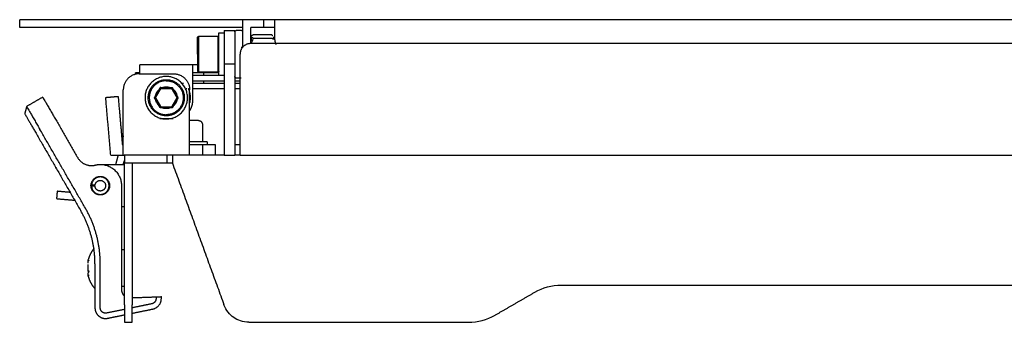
# Model space of a CAD drawing. Header units: millimetres. Extents: x 6394 to 7394, y -4769 to -3769.
# Tile 38 of 43: x 6914 to 7100, y -4279 to -4222. Entities that reach past the tile are written whole.
import ezdxf

# ---------------------------------------------------------------- set-up
doc = ezdxf.new("R2010")
doc.units = ezdxf.units.MM
doc.layers.add('ROXX_NEOmini_Barndoor', color=7, linetype='Continuous', true_color=0x000000)

msp = doc.modelspace()

# ---------------------------------------------------------------- linework, layer by layer
at = {"layer": 'ROXX_NEOmini_Barndoor', "color": 18, "true_color": 0x000000}
for points, weights in [([(6919.47, -4221.8), (6914.47, -4221.8), (6914.47, -4221.8)], [1, 0.707106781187, 1]), ([(6919.47, -4221.8), (6914.47, -4221.8), (6914.47, -4221.8)], [1, 0.707106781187, 1]), ([(6944.95, -4221.8), (6942.57, -4221.8), (6941.07, -4221.8)], [1, 0.902587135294, 1]), ([(6944.95, -4221.8), (6942.57, -4221.8), (6941.07, -4221.8)], [1, 0.902587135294, 1]), ([(6919.47, -4223.3), (6914.47, -4223.3), (6914.47, -4223.3)], [1, 0.707106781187, 1]), ([(6919.47, -4223.3), (6914.47, -4223.3), (6914.47, -4223.3)], [1, 0.707106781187, 1]), ([(6944.95, -4223.3), (6942.57, -4223.3), (6941.07, -4223.3)], [1, 0.902587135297, 1]), ([(6944.95, -4223.3), (6942.57, -4223.3), (6941.07, -4223.3)], [1, 0.902587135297, 1]), ([(6951.97, -4224.48), (6951.97, -4224.3), (6951.97, -4224.3)], [1, 0.988533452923, 1]), ([(6951.97, -4224.48), (6951.97, -4224.3), (6951.97, -4224.3)], [1, 0.988533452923, 1]), ([(6952.97, -4223.81), (6952.97, -4223.81), (6952.97, -4224.34)], [1, 0.966153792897, 1]), ([(6952.97, -4223.81), (6952.97, -4223.81), (6952.97, -4224.34)], [1, 0.966153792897, 1]), ([(6954.97, -4223.81), (6954.97, -4223.81), (6954.97, -4224.34)], [1, 0.966153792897, 1]), ([(6954.97, -4223.81), (6954.97, -4223.81), (6954.97, -4224.34)], [1, 0.966153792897, 1]), ([(6947.97, -4228.3), (6947.97, -4225.1), (6947.97, -4225.1)], [1, 0.707106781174, 1]), ([(6947.97, -4228.3), (6947.97, -4225.1), (6947.97, -4225.1)], [1, 0.707106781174, 1]), ([(6962.04, -4224.74), (6961.95, -4224.66), (6961.83, -4224.67)], [1, 0.928597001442, 1]), ([(6962.04, -4224.74), (6961.95, -4224.66), (6961.83, -4224.67)], [1, 0.928597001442, 1]), ([(6962.12, -4224.87), (6962.09, -4224.79), (6962.04, -4224.74)], [1, 0.967224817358, 1]), ([(6962.12, -4224.87), (6962.09, -4224.79), (6962.04, -4224.74)], [1, 0.967224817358, 1]), ([(6962.24, -4225), (6962.24, -4225.1), (6962.24, -4225.54)], [1, 0.973255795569, 1]), ([(6962.24, -4225), (6962.24, -4225.1), (6962.24, -4225.54)], [1, 0.973255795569, 1]), ([(6947.97, -4228.3), (6947.97, -4231.5), (6947.97, -4231.5)], [1, 0.707106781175, 1]), ([(6947.97, -4228.3), (6947.97, -4231.5), (6947.97, -4231.5)], [1, 0.707106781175, 1]), ([(6937.07, -4231.8), (6936.27, -4231.8), (6936.27, -4231.8)], [0.863205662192, 0.891150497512, 1]), ([(6937.07, -4231.8), (6936.27, -4231.8), (6936.27, -4231.8)], [0.863205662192, 0.891150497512, 1]), ([(6918.8, -4236.39), (6918.8, -4236.39), (6921.3, -4240.72)], [1, 0.707106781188, 1]), ([(6918.8, -4236.39), (6918.8, -4236.39), (6921.3, -4240.72)], [1, 0.707106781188, 1]), ([(6930.92, -4239.43), (6930.66, -4236.44), (6930.66, -4236.44)], [1, 0.707106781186, 1]), ([(6930.92, -4239.43), (6930.66, -4236.44), (6930.66, -4236.44)], [1, 0.707106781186, 1]), ([(6933, -4236.24), (6933, -4236.24), (6933.26, -4239.22)], [1, 0.707106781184, 1]), ([(6933, -4236.24), (6933, -4236.24), (6933.26, -4239.22)], [1, 0.707106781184, 1]), ([(6946.47, -4238.95), (6947.07, -4238.06), (6947.07, -4237)], [0.861620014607, 0.887923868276, 1]), ([(6946.47, -4238.95), (6947.07, -4238.06), (6947.07, -4237)], [0.861620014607, 0.887923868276, 1]), ([(6915.41, -4239.5), (6915.41, -4239.5), (6917.41, -4242.97)], [1, 0.707106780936, 1]), ([(6915.41, -4239.5), (6915.41, -4239.5), (6917.41, -4242.97)], [1, 0.707106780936, 1]), ([(6949.77, -4244.8), (6949.77, -4244.8), (6946.47, -4244.8)], [1, 0.742547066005, 0.937696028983]), ([(6949.77, -4244.8), (6949.77, -4244.8), (6946.47, -4244.8)], [1, 0.742547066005, 0.937696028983]), ([(6925.38, -4247.77), (6926.5, -4249.72), (6928.69, -4249.19)], [1, 0.799809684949, 1]), ([(6925.38, -4247.77), (6926.5, -4249.72), (6928.69, -4249.19)], [1, 0.799809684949, 1]), ([(6928.69, -4249.19), (6929.16, -4249.07), (6929.64, -4249.07)], [1, 0.992782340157, 1]), ([(6928.69, -4249.19), (6929.16, -4249.07), (6929.64, -4249.07)], [1, 0.992782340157, 1]), ([(6929.64, -4249.07), (6933.64, -4249.07), (6933.64, -4253.07)], [1, 0.707106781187, 1]), ([(6929.64, -4249.07), (6933.64, -4249.07), (6933.64, -4253.07)], [1, 0.707106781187, 1]), ([(6942.17, -4248.8), (6934.17, -4248.8), (6934.17, -4248.8)], [1, 0.707106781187, 1]), ([(6942.17, -4248.8), (6934.17, -4248.8), (6934.17, -4248.8)], [1, 0.707106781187, 1]), ([(6927.89, -4253.07), (6927.89, -4253.03), (6927.89, -4252.99)], [1, 0.989730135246, 0.980180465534]), ([(6927.89, -4253.07), (6927.89, -4253.03), (6927.89, -4252.99)], [1, 0.989730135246, 0.980180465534]), ([(6927.9, -4253.17), (6927.89, -4253.12), (6927.89, -4253.07)], [0.977524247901, 0.988294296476, 1]), ([(6927.9, -4253.17), (6927.89, -4253.12), (6927.89, -4253.07)], [0.977524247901, 0.988294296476, 1]), ([(6927.34, -4267.33), (6927.34, -4267.22), (6927.35, -4267.1)], [0.996936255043, 0.996625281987, 0.997866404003]), ([(6927.34, -4267.33), (6927.34, -4267.22), (6927.35, -4267.1)], [0.996936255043, 0.996625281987, 0.997866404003]), ([(6927.36, -4267.03), (6927.37, -4267), (6927.37, -4266.97)], [0.998853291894, 0.999361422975, 1]), ([(6927.36, -4267.03), (6927.37, -4267), (6927.37, -4266.97)], [0.998853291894, 0.999361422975, 1]), ([(6927.57, -4267.2), (6927.37, -4267.19), (6927.37, -4267.01)], [1, 0.707106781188, 1]), ([(6927.57, -4267.2), (6927.37, -4267.19), (6927.37, -4267.01)], [1, 0.707106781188, 1]), ([(6927.37, -4269.21), (6927.3, -4268.57), (6927.37, -4267.93)], [0.92351277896, 0.954772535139, 1]), ([(6927.37, -4269.21), (6927.3, -4268.57), (6927.37, -4267.93)], [0.92351277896, 0.954772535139, 1]), ([(6927.57, -4269.19), (6927.37, -4269.21), (6927.37, -4269.21)], [1, 0.707106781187, 1]), ([(6927.57, -4269.19), (6927.37, -4269.21), (6927.37, -4269.21)], [1, 0.707106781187, 1]), ([(6927.57, -4269.36), (6927.41, -4269.35), (6927.37, -4269.49)], [1, 0.749287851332, 0.927787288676]), ([(6927.57, -4269.36), (6927.41, -4269.35), (6927.37, -4269.49)], [1, 0.749287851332, 0.927787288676]), ([(6927.57, -4269.97), (6927.37, -4269.98), (6927.37, -4270.15)], [1, 0.707106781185, 1]), ([(6927.57, -4269.97), (6927.37, -4269.98), (6927.37, -4270.15)], [1, 0.707106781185, 1]), ([(6928.49, -4272.3), (6928.55, -4272.38), (6928.64, -4272.43)], [1, 0.956396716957, 0.952941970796]), ([(6928.49, -4272.3), (6928.55, -4272.38), (6928.64, -4272.43)], [1, 0.956396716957, 0.952941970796]), ([(6939.54, -4276.3), (6941.14, -4275.97), (6941.14, -4274.34)], [1, 0.774801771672, 1]), ([(6939.54, -4276.3), (6941.14, -4275.97), (6941.14, -4274.34)], [1, 0.774801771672, 1]), ([(6935.67, -4278.8), (6935.67, -4278.8), (6935.67, -4275.51)], [1, 0.819152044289, 1]), ([(6935.67, -4278.8), (6935.67, -4278.8), (6935.67, -4275.51)], [1, 0.819152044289, 1])]:
    msp.add_rational_spline(points, weights, degree=2, dxfattribs=at)
for points, degree in [([(6914.47, -4223.3), (6914.47, -4222.55), (6914.47, -4221.8)], 2), ([(6914.47, -4223.3), (6914.47, -4222.55), (6914.47, -4221.8)], 2), ([(6941.07, -4221.8), (6930.27, -4221.8), (6919.47, -4221.8)], 2), ([(6941.07, -4221.8), (6930.27, -4221.8), (6919.47, -4221.8)], 2), ([(6956.47, -4221.8), (6950.71, -4221.8), (6944.95, -4221.8)], 2), ([(6956.47, -4221.8), (6950.71, -4221.8), (6944.95, -4221.8)], 2), ([(6960.47, -4221.8), (6958.47, -4221.8), (6956.47, -4221.8)], 2), ([(6960.47, -4221.8), (6958.47, -4221.8), (6956.47, -4221.8)], 2), ([(6962.47, -4221.8), (6961.47, -4221.8), (6960.47, -4221.8)], 2), ([(6962.47, -4221.8), (6961.47, -4221.8), (6960.47, -4221.8)], 2), ([(7190.47, -4221.8), (7076.47, -4221.8), (6962.47, -4221.8)], 2), ([(7190.47, -4221.8), (7076.47, -4221.8), (6962.47, -4221.8)], 2), ([(6941.07, -4223.3), (6930.27, -4223.3), (6919.47, -4223.3)], 2), ([(6941.07, -4223.3), (6930.27, -4223.3), (6919.47, -4223.3)], 2), ([(6956.47, -4223.3), (6950.71, -4223.3), (6944.95, -4223.3)], 2), ([(6956.47, -4223.3), (6950.71, -4223.3), (6944.95, -4223.3)], 2), ([(6951.97, -4224.3), (6952.47, -4224.3), (6952.97, -4224.3)], 2), ([(6951.97, -4224.3), (6952.47, -4224.3), (6952.97, -4224.3)], 2), ([(6952.97, -4223.81), (6953.97, -4223.81), (6954.97, -4223.81)], 2), ([(6952.97, -4223.81), (6953.97, -4223.81), (6954.97, -4223.81)], 2), ([(6955.27, -4223.8), (6955.72, -4223.8), (6956.17, -4223.8)], 2), ([(6955.27, -4223.8), (6955.72, -4223.8), (6956.17, -4223.8)], 2), ([(6960.47, -4223.3), (6959.22, -4223.3), (6957.97, -4223.3)], 2), ([(6960.47, -4223.3), (6959.22, -4223.3), (6957.97, -4223.3)], 2), ([(6962.47, -4223.3), (6961.47, -4223.3), (6960.47, -4223.3)], 2), ([(6962.47, -4223.3), (6961.47, -4223.3), (6960.47, -4223.3)], 2), ([(6947.97, -4225.1), (6948.07, -4225), (6948.17, -4224.9)], 2), ([(6947.97, -4225.1), (6948.07, -4225), (6948.17, -4224.9)], 2), ([(6948.17, -4224.9), (6949.97, -4224.9), (6951.77, -4224.9)], 2), ([(6948.17, -4224.9), (6949.97, -4224.9), (6951.77, -4224.9)], 2), ([(6951.77, -4224.9), (6951.87, -4225), (6951.97, -4225.1)], 2), ([(6951.77, -4224.9), (6951.87, -4225), (6951.97, -4225.1)], 2), ([(6957.97, -4225), (6958.01, -4224.96), (6958.05, -4224.91), (6958.09, -4224.87)], 3), ([(6957.97, -4225), (6958.01, -4224.96), (6958.05, -4224.91), (6958.09, -4224.87)], 3), ([(6958.43, -4224.67), (6958.38, -4224.69), (6958.28, -4224.73), (6958.18, -4224.79), (6958.13, -4224.83), (6958.11, -4224.84)], 3), ([(6958.43, -4224.67), (6958.38, -4224.69), (6958.28, -4224.73), (6958.18, -4224.79), (6958.13, -4224.83), (6958.11, -4224.84)], 3), ([(6961.83, -4224.67), (6960.13, -4224.67), (6958.43, -4224.67)], 2), ([(6961.83, -4224.67), (6960.13, -4224.67), (6958.43, -4224.67)], 2), ([(6936.27, -4232.07), (6936.27, -4231.94), (6936.27, -4231.8)], 2), ([(6936.27, -4232.07), (6936.27, -4231.94), (6936.27, -4231.8)], 2), ([(6937.07, -4232), (6937.07, -4231.15), (6937.07, -4230.3)], 2), ([(6937.07, -4232), (6937.07, -4231.15), (6937.07, -4230.3)], 2), ([(6947.07, -4230.3), (6942.07, -4230.3), (6937.07, -4230.3)], 2), ([(6947.07, -4230.3), (6942.07, -4230.3), (6937.07, -4230.3)], 2), ([(6947.07, -4237), (6947.07, -4233.65), (6947.07, -4230.3)], 2), ([(6947.07, -4237), (6947.07, -4233.65), (6947.07, -4230.3)], 2), ([(6948, -4230.3), (6947.53, -4230.3), (6947.07, -4230.3)], 2), ([(6948, -4230.3), (6947.53, -4230.3), (6947.07, -4230.3)], 2), ([(6949.07, -4231.8), (6948.07, -4231.8), (6947.07, -4231.8)], 2), ([(6949.07, -4231.8), (6948.07, -4231.8), (6947.07, -4231.8)], 2), ([(6949.16, -4232.3), (6949.16, -4232.05), (6949.16, -4231.8)], 2), ([(6949.16, -4232.3), (6949.16, -4232.05), (6949.16, -4231.8)], 2), ([(6947.08, -4233.3), (6950.03, -4233.3), (6952.97, -4233.3)], 2), ([(6947.08, -4233.3), (6950.03, -4233.3), (6952.97, -4233.3)], 2), ([(6949.16, -4233.8), (6949.16, -4233.54), (6949.16, -4233.29)], 2), ([(6949.16, -4233.8), (6949.16, -4233.54), (6949.16, -4233.29)], 2), ([(6953.01, -4234.8), (6950.05, -4234.8), (6947.09, -4234.8)], 2), ([(6953.01, -4234.8), (6950.05, -4234.8), (6947.09, -4234.8)], 2), ([(6955.97, -4234.8), (6955.47, -4234.8), (6954.98, -4234.8)], 2), ([(6955.97, -4234.8), (6955.47, -4234.8), (6954.98, -4234.8)], 2), ([(6918.8, -4236.39), (6917.29, -4237.26), (6915.77, -4238.14)], 2), ([(6918.8, -4236.39), (6917.29, -4237.26), (6915.77, -4238.14)], 2), ([(6930.66, -4236.44), (6931.83, -4236.34), (6933, -4236.24)], 2), ([(6930.66, -4236.44), (6931.83, -4236.34), (6933, -4236.24)], 2), ([(6915.77, -4238.14), (6915.59, -4238.82), (6915.41, -4239.5)], 2), ([(6915.77, -4238.14), (6915.59, -4238.82), (6915.41, -4239.5)], 2), ([(6931.61, -4247.3), (6931.27, -4243.36), (6930.92, -4239.43)], 2), ([(6931.61, -4247.3), (6931.27, -4243.36), (6930.92, -4239.43)], 2), ([(6933.26, -4239.22), (6933.53, -4242.26), (6933.79, -4245.3)], 2), ([(6933.26, -4239.22), (6933.53, -4242.26), (6933.79, -4245.3)], 2), ([(6921.3, -4240.72), (6923.34, -4244.25), (6925.38, -4247.77)], 2), ([(6921.3, -4240.72), (6923.34, -4244.25), (6925.38, -4247.77)], 2), ([(6946.95, -4240.8), (6946.73, -4240.8), (6946.51, -4240.8)], 2), ([(6946.95, -4240.8), (6946.73, -4240.8), (6946.51, -4240.8)], 2), ([(6948.13, -4240.8), (6947.54, -4240.8), (6946.95, -4240.8)], 2), ([(6948.13, -4240.8), (6947.54, -4240.8), (6946.95, -4240.8)], 2), ([(6917.41, -4242.97), (6921.68, -4250.38), (6925.96, -4257.79)], 2), ([(6917.41, -4242.97), (6921.68, -4250.38), (6925.96, -4257.79)], 2), ([(6948.87, -4241.5), (6948.87, -4243.15), (6948.87, -4244.8)], 2), ([(6948.87, -4241.5), (6948.87, -4243.15), (6948.87, -4244.8)], 2), ([(6933.97, -4243.69), (6933.85, -4244.14), (6933.73, -4244.58)], 2), ([(6933.97, -4243.69), (6933.85, -4244.14), (6933.73, -4244.58)], 2), ([(6948.8, -4244.8), (6948.8, -4244.79), (6948.8, -4244.79)], 2), ([(6948.8, -4244.8), (6948.8, -4244.79), (6948.8, -4244.79)], 2), ([(6951.27, -4245.3), (6951.27, -4246.3), (6951.27, -4247.3)], 2), ([(6951.27, -4245.3), (6951.27, -4246.3), (6951.27, -4247.3)], 2), ([(6954.97, -4245.3), (6955.47, -4245.3), (6955.97, -4245.3)], 2), ([(6954.97, -4245.3), (6955.47, -4245.3), (6955.97, -4245.3)], 2), ([(6931.61, -4247.3), (6932.79, -4247.3), (6933.97, -4247.3)], 2), ([(6931.61, -4247.3), (6932.79, -4247.3), (6933.97, -4247.3)], 2), ([(6933, -4247.3), (6932.76, -4248.2), (6932.52, -4249.1)], 2), ([(6933, -4247.3), (6932.76, -4248.2), (6932.52, -4249.1)], 2), ([(6933.97, -4249.08), (6934.07, -4248.72), (6934.17, -4248.36)], 2), ([(6933.97, -4249.08), (6934.07, -4248.72), (6934.17, -4248.36)], 2), ([(6952.95, -4247.3), (6948.08, -4247.3), (6943.22, -4247.3)], 2), ([(6952.95, -4247.3), (6948.08, -4247.3), (6943.22, -4247.3)], 2), ([(6921.22, -4249.58), (6921.29, -4249.7), (6921.37, -4249.83)], 2), ([(6921.22, -4249.58), (6921.29, -4249.7), (6921.37, -4249.83)], 2), ([(6921.37, -4249.83), (6921.29, -4249.7), (6921.22, -4249.58)], 2), ([(6921.37, -4249.83), (6921.29, -4249.7), (6921.22, -4249.58)], 2), ([(6929.64, -4249.1), (6931.91, -4249.1), (6934.17, -4249.1)], 2), ([(6929.64, -4249.1), (6931.91, -4249.1), (6934.17, -4249.1)], 2), ([(6935.67, -4248.8), (6935.67, -4262.15), (6935.67, -4275.51)], 2), ([(6935.67, -4248.8), (6935.67, -4262.15), (6935.67, -4275.51)], 2), ([(6943.22, -4248.8), (6942.72, -4248.8), (6942.22, -4248.8)], 2), ([(6943.22, -4248.8), (6942.72, -4248.8), (6942.22, -4248.8)], 2), ([(6943.22, -4248.8), (6948.08, -4262.15), (6952.94, -4275.51)], 2), ([(6943.22, -4248.8), (6948.08, -4262.15), (6952.94, -4275.51)], 2), ([(6924, -4254.34), (6922.76, -4254.23), (6921.52, -4254.12)], 2), ([(6924, -4254.34), (6922.76, -4254.23), (6921.52, -4254.12)], 2), ([(6928.65, -4252.97), (6928.27, -4252.97), (6927.9, -4252.97)], 2), ([(6928.65, -4252.97), (6928.27, -4252.97), (6927.9, -4252.97)], 2), ([(6928.65, -4253.17), (6928.27, -4253.17), (6927.9, -4253.17)], 2), ([(6928.65, -4253.17), (6928.27, -4253.17), (6927.9, -4253.17)], 2), ([(6921.4, -4255.51), (6923.11, -4255.66), (6924.82, -4255.81)], 2), ([(6921.4, -4255.51), (6923.11, -4255.66), (6924.82, -4255.81)], 2), ([(6934.17, -4257.05), (6933.91, -4257.05), (6933.66, -4257.05)], 2), ([(6934.17, -4257.05), (6933.91, -4257.05), (6933.66, -4257.05)], 2), ([(6933.66, -4265.08), (6933.91, -4265.08), (6934.17, -4265.08)], 2), ([(6933.66, -4265.08), (6933.91, -4265.08), (6934.17, -4265.08)], 2), ([(6927.37, -4267.67), (6927.35, -4267.56), (6927.33, -4267.44), (6927.33, -4267.33)], 3), ([(6927.37, -4267.67), (6927.35, -4267.56), (6927.33, -4267.44), (6927.33, -4267.33)], 3), ([(6927.33, -4269.84), (6927.33, -4269.72), (6927.35, -4269.6), (6927.37, -4269.48)], 3), ([(6927.33, -4269.84), (6927.33, -4269.72), (6927.35, -4269.6), (6927.37, -4269.48)], 3), ([(6927.37, -4270.19), (6927.35, -4270.07), (6927.33, -4269.95), (6927.33, -4269.84)], 3), ([(6927.37, -4270.19), (6927.35, -4270.07), (6927.33, -4269.95), (6927.33, -4269.84)], 3), ([(6934.17, -4272.08), (6933.91, -4272.08), (6933.65, -4272.08)], 2), ([(6934.17, -4272.08), (6933.91, -4272.08), (6933.65, -4272.08)], 2), ([(7011.47, -4273.14), (7013.02, -4272.25), (7014.69, -4271.8), (7016.47, -4271.8)], 3), ([(7011.47, -4273.14), (7013.02, -4272.25), (7014.69, -4271.8), (7016.47, -4271.8)], 3), ([(7016.47, -4271.8), (7076.47, -4271.8), (7136.46, -4271.8)], 2), ([(7016.47, -4271.8), (7076.47, -4271.8), (7136.46, -4271.8)], 2), ([(6935.68, -4274.16), (6937.91, -4274.09), (6940.14, -4274.01)], 2), ([(6935.68, -4274.16), (6937.91, -4274.09), (6940.14, -4274.01)], 2), ([(6940.14, -4274.01), (6940.64, -4273.99), (6941.14, -4273.97)], 2), ([(6940.14, -4274.01), (6940.64, -4273.99), (6941.14, -4273.97)], 2), ([(6941.14, -4274.34), (6941.14, -4274.16), (6941.14, -4273.97)], 2), ([(6941.14, -4274.34), (6941.14, -4274.16), (6941.14, -4273.97)], 2), ([(7003.99, -4277.46), (7007.73, -4275.3), (7011.47, -4273.14)], 2), ([(7003.99, -4277.46), (7007.73, -4275.3), (7011.47, -4273.14)], 2), ([(6935.69, -4277.09), (6937.62, -4276.7), (6939.54, -4276.3)], 2), ([(6935.69, -4277.09), (6937.62, -4276.7), (6939.54, -4276.3)], 2), ([(6957.64, -4278.8), (6956.47, -4278.8), (6954.63, -4278.09), (6953.34, -4276.6), (6952.94, -4275.51)], 3), ([(6957.64, -4278.8), (6956.47, -4278.8), (6954.63, -4278.09), (6953.34, -4276.6), (6952.94, -4275.51)], 3), ([(6931.04, -4278.04), (6932.61, -4277.72), (6934.17, -4277.4)], 2), ([(6931.04, -4278.04), (6932.61, -4277.72), (6934.17, -4277.4)], 2), ([(6998.99, -4278.8), (7000.77, -4278.8), (7002.44, -4278.35), (7003.99, -4277.46)], 3), ([(6998.99, -4278.8), (7000.77, -4278.8), (7002.44, -4278.35), (7003.99, -4277.46)], 3), ([(6934.17, -4278.8), (6934.92, -4278.8), (6935.67, -4278.8)], 2), ([(6934.17, -4278.8), (6934.92, -4278.8), (6935.67, -4278.8)], 2), ([(6957.64, -4278.8), (6978.31, -4278.8), (6998.99, -4278.8)], 2), ([(6957.64, -4278.8), (6978.31, -4278.8), (6998.99, -4278.8)], 2)]:
    msp.add_open_spline(points, degree=degree, dxfattribs=at)
at = {"layer": 'ROXX_NEOmini_Barndoor', "color": 18, "lineweight": -3, "true_color": 0x000000}
for points, degree in [([(6956.47, -4226.93), (6956.47, -4224.36), (6956.47, -4221.8)], 2), ([(6960.47, -4223.3), (6960.47, -4222.55), (6960.47, -4221.8)], 2), ([(6962.47, -4221.8), (6962.47, -4223.55), (6962.47, -4225.3)], 2), ([(6952.97, -4224.34), (6952.97, -4227.22), (6952.97, -4230.1)], 2), ([(6954.97, -4224.34), (6954.97, -4227.22), (6954.97, -4230.1)], 2), ([(6957.97, -4226.26), (6957.97, -4224.78), (6957.97, -4223.3)], 2), ([(7194.97, -4226.3), (7076.47, -4226.3), (6957.97, -4226.3)], 2), ([(6958.43, -4225.26), (6958.38, -4225.23), (6958.28, -4225.19), (6958.18, -4225.13), (6958.13, -4225.1), (6958.11, -4225.08)], 3), ([(6958.43, -4225.25), (6960.13, -4225.25), (6961.83, -4225.25)], 2), ([(6955.97, -4247.3), (6955.97, -4237.8), (6955.97, -4228.3)], 2), ([(6956.47, -4227.05), (6956.47, -4227.01), (6956.47, -4226.98)], 2), ([(6952.97, -4230.1), (6952.97, -4238.7), (6952.97, -4247.3)], 2), ([(6952.97, -4230.1), (6953.97, -4230.1), (6954.97, -4230.1)], 2), ([(6954.97, -4230.1), (6954.97, -4238.7), (6954.97, -4247.3)], 2), ([(6936.97, -4232), (6940.22, -4232), (6943.47, -4232)], 2), ([(6948.17, -4231.7), (6948.07, -4231.6), (6947.97, -4231.5)], 2), ([(6951.77, -4231.7), (6949.97, -4231.7), (6948.17, -4231.7)], 2), ([(6949.07, -4231.8), (6949.07, -4231.75), (6949.07, -4231.7)], 2), ([(6951.97, -4231.8), (6950.52, -4231.8), (6949.07, -4231.8)], 2), ([(6951.97, -4231.5), (6951.87, -4231.6), (6951.77, -4231.7)], 2), ([(6940.34, -4233.8), (6940.19, -4233.8), (6940.05, -4233.8)], 2), ([(6941.27, -4233.4), (6941.27, -4233.3), (6941.27, -4233.19)], 2), ([(6944.15, -4233.8), (6943.97, -4233.8), (6943.79, -4233.8)], 2), ([(6945.31, -4233.8), (6945.17, -4233.8), (6945.03, -4233.8)], 2), ([(6951.95, -4232.3), (6949.51, -4232.3), (6947.07, -4232.3)], 2), ([(6952.97, -4233.8), (6950.02, -4233.8), (6947.07, -4233.8)], 2), ([(6952.97, -4232.3), (6952.47, -4232.3), (6951.97, -4232.3)], 2), ([(6954.97, -4233.3), (6955.49, -4233.3), (6956.01, -4233.3)], 2), ([(6956, -4233.8), (6955.51, -4233.8), (6955.01, -4233.8)], 2), ([(6956.17, -4232.8), (6955.72, -4232.8), (6955.27, -4232.8)], 2), ([(6933.97, -4247.3), (6933.97, -4241.15), (6933.97, -4235)], 2), ([(6939.36, -4234.8), (6939.25, -4234.8), (6939.13, -4234.8)], 2), ([(6939.84, -4236.5), (6940.39, -4235.53), (6940.95, -4234.57)], 2), ([(6940.07, -4236.5), (6940.57, -4235.63), (6941.07, -4234.77)], 2), ([(6941.04, -4234.8), (6940.98, -4234.8), (6940.92, -4234.8)], 2), ([(6941.07, -4234.77), (6941.01, -4234.67), (6940.95, -4234.57)], 2), ([(6940.95, -4234.57), (6942.07, -4234.57), (6943.18, -4234.57)], 2), ([(6941.07, -4234.77), (6942.07, -4234.77), (6943.07, -4234.77)], 2), ([(6943.07, -4234.77), (6943.13, -4234.67), (6943.18, -4234.57)], 2), ([(6943.07, -4234.77), (6943.57, -4235.63), (6944.07, -4236.5)], 2), ([(6943.22, -4234.8), (6943.14, -4234.8), (6943.07, -4234.8)], 2), ([(6943.18, -4234.57), (6943.74, -4235.53), (6944.3, -4236.5)], 2), ([(6945.04, -4234.8), (6944.91, -4234.8), (6944.78, -4234.8)], 2), ([(6945.93, -4234.8), (6945.81, -4234.8), (6945.69, -4234.8)], 2), ([(6946.5, -4234.8), (6946.37, -4234.8), (6946.24, -4234.8)], 2), ([(6946.47, -4247.3), (6946.47, -4241.15), (6946.47, -4235)], 2), ([(6939.84, -4236.5), (6939.95, -4236.5), (6940.07, -4236.5)], 2), ([(6940.95, -4238.43), (6940.39, -4237.46), (6939.84, -4236.5)], 2), ([(6940.07, -4236.5), (6940.57, -4237.36), (6941.07, -4238.23)], 2), ([(6944.07, -4236.5), (6943.57, -4237.36), (6943.07, -4238.23)], 2), ([(6944.3, -4236.5), (6943.74, -4237.46), (6943.18, -4238.43)], 2), ([(6944.08, -4236.5), (6944.19, -4236.5), (6944.3, -4236.5)], 2), ([(6941.07, -4238.23), (6941.01, -4238.33), (6940.95, -4238.43)], 2), ([(6943.18, -4238.43), (6942.07, -4238.43), (6940.95, -4238.43)], 2), ([(6941.07, -4238.23), (6942.07, -4238.23), (6943.07, -4238.23)], 2), ([(6943.07, -4238.23), (6943.13, -4238.33), (6943.18, -4238.43)], 2), ([(6943.38, -4240.5), (6942.11, -4240.5), (6940.84, -4240.5)], 2), ([(6926.83, -4257.29), (6922.55, -4249.88), (6918.27, -4242.47)], 2), ([(6949.77, -4244.8), (6949.77, -4245.05), (6949.77, -4245.3)], 2), ([(6933.79, -4245.3), (6933.88, -4245.3), (6933.97, -4245.3)], 2), ([(6946.47, -4245.3), (6946.72, -4245.3), (6946.97, -4245.3)], 2), ([(6948.97, -4247.3), (6948.97, -4246.3), (6948.97, -4245.3)], 2), ([(6933.97, -4247.3), (6934.08, -4247.3), (6934.19, -4247.3)], 2), ([(6934.17, -4247.3), (6934.17, -4248.05), (6934.17, -4248.8)], 2), ([(6942.17, -4247.3), (6942.21, -4247.3), (6942.26, -4247.3)], 2), ([(6942.22, -4248.8), (6942.22, -4248.05), (6942.22, -4247.3)], 2), ([(6943.22, -4247.3), (6942.72, -4247.3), (6942.22, -4247.3)], 2), ([(6943.22, -4247.3), (6943.22, -4248.05), (6943.22, -4248.8)], 2), ([(6952.97, -4247.3), (6953.97, -4247.3), (6954.97, -4247.3)], 2), ([(6955.99, -4247.3), (6955.48, -4247.3), (6954.97, -4247.3)], 2), ([(6955.97, -4247.3), (7076.47, -4247.3), (7196.97, -4247.3)], 2), ([(6934.17, -4275.51), (6934.17, -4262.15), (6934.17, -4248.8)], 2), ([(6933.64, -4253.07), (6933.64, -4262.88), (6933.64, -4272.68)], 2), ([(6928.64, -4267.79), (6928.64, -4271.94), (6928.64, -4276.08)], 2), ([(6929.64, -4276.08), (6929.64, -4271.94), (6929.64, -4267.79)], 2), ([(6940.14, -4274.01), (6940.14, -4274.17), (6940.14, -4274.34)], 2), ([(6934.18, -4276.38), (6932.51, -4276.72), (6930.84, -4277.06)], 2), ([(6939.34, -4275.32), (6937.51, -4275.7), (6935.67, -4276.07)], 2)]:
    msp.add_open_spline(points, degree=degree, dxfattribs=at)
for points, weights, degree, knots in [([(6951.97, -4232.3), (6951.97, -4232.3), (6951.97, -4228.9), (6951.97, -4225.51), (6951.97, -4224.48)], [1, 0.758617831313, 1, 0.758617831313, 1], 2, [1.212655, 1.212655, 1.212655, 6.889513, 6.889513, 12.566371, 12.566371, 12.566371]), ([(6954.97, -4224.1), (6954.99, -4224.05), (6955.03, -4223.94), (6955.06, -4223.89), (6955.11, -4223.83), (6955.19, -4223.8), (6955.27, -4223.8)], [1, 1, 1, 1, 1, 1.05719095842, 1.17157287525], 3, [0, 0, 0, 0, 0.2296101, 0.2296101, 0.2296101, 0.4713333, 0.4713333, 0.4713333, 0.4713333]), ([(6956.17, -4223.8), (6956.25, -4223.8), (6956.32, -4223.83), (6956.38, -4223.89), (6956.4, -4223.9), (6956.47, -4224.09), (6956.47, -4224.1)], [0.903791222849, 0.81555311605, 0.771434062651, 0.771434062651, 0.771434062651, 0.771434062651, 0.771434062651], 3, [0, 0, 0, 0, 0.2417232, 0.2417232, 0.2417232, 0.4844455, 0.4844455, 0.4844455, 0.4844455]), ([(6945.89, -4237.69), (6947.08, -4233.87), (6943.26, -4232.68), (6939.44, -4231.49), (6938.25, -4235.3)], [1, 0.707106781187, 1, 0.707106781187, 1], 2, [0, 0, 0, 6.283185, 6.283185, 12.566371, 12.566371, 12.566371]), ([(6955.27, -4232.8), (6955.19, -4232.8), (6955.11, -4232.77), (6955.06, -4232.71), (6955.04, -4232.7), (6954.97, -4232.5), (6954.97, -4232.5)], [0.906145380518, 0.817677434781, 0.773443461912, 0.773443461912, 0.773443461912, 0.773443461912, 0.773443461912], 3, [0, 0, 0, 0, 0.2417232, 0.2417232, 0.2417232, 0.4804807, 0.4804807, 0.4804807, 0.4804807]), ([(6938.25, -4235.3), (6937.06, -4239.12), (6940.87, -4240.32), (6944.69, -4241.51), (6945.89, -4237.69)], [1, 0.707106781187, 1, 0.707106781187, 1], 2, [0, 0, 0, 6.283185, 6.283185, 12.566371, 12.566371, 12.566371]), ([(6941.4, -4234.56), (6941.73, -4234.45), (6942.07, -4234.45), (6942.42, -4234.45), (6942.75, -4234.57)], [0.899288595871, 0.93539326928, 1, 0.933455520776, 0.897148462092], 2, [2.509832, 2.509832, 2.509832, 3.220132, 3.220132, 3.951737, 3.951737, 3.951737]), ([(6946.22, -4234.77), (6946.71, -4235.94), (6946.51, -4237.19), (6946.49, -4237.32), (6946.47, -4237.44)], [0.884514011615, 0.905140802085, 1, 0.989632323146, 0.980151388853], 2, [1.1625802, 1.1625802, 1.1625802, 1.7191493, 1.7191493, 1.7799798, 1.7799798, 1.7799798]), ([(6942.78, -4238.42), (6942.43, -4238.55), (6942.07, -4238.55), (6940.02, -4238.55), (6940.02, -4236.5)], [0.894430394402, 0.93092456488, 1, 0.707106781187, 1], 2, [2.460702, 2.460702, 2.460702, 3.220132, 3.220132, 6.440265, 6.440265, 6.440265]), ([(6927.9, -4252.97), (6927.99, -4251.28), (6929.69, -4251.32), (6931.39, -4251.37), (6931.39, -4253.07)], [1, 0.717141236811, 1, 0.717141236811, 1], 2, [-5.397733, -5.397733, -5.397733, -2.698866, -2.698866, 0, 0, 0]), ([(6931.29, -4253.07), (6931.29, -4251.42), (6929.64, -4251.42), (6927.99, -4251.42), (6927.99, -4253.07)], [1, 0.707106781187, 1, 0.707106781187, 1], 2, [-5.183628, -5.183628, -5.183628, -2.591814, -2.591814, 0, 0, 0]), ([(6931.39, -4253.07), (6931.39, -4254.77), (6929.69, -4254.82), (6927.99, -4254.87), (6927.9, -4253.17)], [1, 0.717141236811, 1, 0.717141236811, 1], 2, [-5.397733, -5.397733, -5.397733, -2.698866, -2.698866, 0, 0, 0]), ([(6930.84, -4277.06), (6930.38, -4277.16), (6930.01, -4276.86), (6929.64, -4276.56), (6929.64, -4276.08)], [1, 0.903383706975, 1, 0.903383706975, 1], 2, [0, 0, 0, 0.886401, 0.886401, 1.772803, 1.772803, 1.772803])]:
    msp.add_rational_spline(points, weights, degree=degree, knots=knots, dxfattribs=at)
for points, weights in [([(6948.17, -4224.9), (6948.17, -4224.9), (6948.17, -4225.77)], [1, 0.933580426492, 1]), ([(6948.17, -4225.77), (6948.17, -4226.78), (6948.17, -4228.3)], [1, 0.913545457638, 1]), ([(6951.77, -4224.9), (6951.77, -4224.9), (6951.77, -4225.77)], [1, 0.933580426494, 1]), ([(6951.77, -4225.77), (6951.77, -4226.78), (6951.77, -4228.3)], [1, 0.913545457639, 1]), ([(6957.97, -4226.3), (6955.97, -4226.3), (6955.97, -4228.3)], [1, 0.707106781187, 1]), ([(6962.47, -4225.3), (6962.47, -4225.91), (6962.71, -4226.47)], [1, 0.922355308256, 0.885877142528]), ([(6948.17, -4228.3), (6948.17, -4231.7), (6948.17, -4231.7)], [1, 0.70710678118, 1]), ([(6951.77, -4228.3), (6951.77, -4231.7), (6951.77, -4231.7)], [1, 0.70710678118, 1]), ([(6956.17, -4226.95), (6956.34, -4226.95), (6956.43, -4227)], [1, 0.804252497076, 0.870150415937]), ([(6936.97, -4232), (6933.97, -4232), (6933.97, -4235)], [1, 0.707106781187, 1]), ([(6943.47, -4232), (6946.47, -4232), (6946.47, -4235)], [1, 0.707106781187, 1]), ([(6942.07, -4233.3), (6938.87, -4233.3), (6938.87, -4236.5)], [1, 0.707106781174, 1]), ([(6939.54, -4234.22), (6940.55, -4233.1), (6942.07, -4233.1)], [1, 0.913545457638, 1]), ([(6940.03, -4233.8), (6940.19, -4233.8), (6940.35, -4233.8)], [0.917935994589, 0.926176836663, 0.935472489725]), ([(6942.07, -4233.1), (6945.47, -4233.1), (6945.47, -4236.5)], [1, 0.70710678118, 1]), ([(6942.07, -4233.3), (6945.27, -4233.3), (6945.27, -4236.5)], [1, 0.707106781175, 1]), ([(6938.67, -4236.5), (6938.67, -4235.19), (6939.54, -4234.22)], [1, 0.933580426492, 1]), ([(6940.02, -4236.5), (6940.02, -4235.29), (6941.07, -4234.71)], [1, 0.803944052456, 0.870358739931]), ([(6940.97, -4234.53), (6941.01, -4234.51), (6941.05, -4234.49)], [0.853686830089, 0.853494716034, 0.853579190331]), ([(6941.07, -4234.71), (6941.23, -4234.62), (6941.4, -4234.56)], [0.870358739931, 0.881276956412, 0.899288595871]), ([(6942.75, -4234.57), (6942.93, -4234.63), (6943.09, -4234.72)], [0.897148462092, 0.878949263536, 0.868347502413]), ([(6943.09, -4234.72), (6943.16, -4234.76), (6943.22, -4234.81)], [0.868347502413, 0.864038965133, 0.860985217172]), ([(6943.4, -4234.94), (6944.12, -4235.55), (6944.12, -4236.5)], [0.854888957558, 0.839568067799, 1]), ([(6942.07, -4239.9), (6938.67, -4239.9), (6938.67, -4236.5)], [1, 0.707106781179, 1]), ([(6938.87, -4236.5), (6938.87, -4239.7), (6942.07, -4239.7)], [1, 0.707106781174, 1]), ([(6945.27, -4236.5), (6945.27, -4239.7), (6942.07, -4239.7)], [1, 0.707106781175, 1]), ([(6944.12, -4236.5), (6944.12, -4237.69), (6943.08, -4238.28)], [1, 0.805680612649, 0.869202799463]), ([(6945.47, -4236.5), (6945.47, -4237.8), (6944.59, -4238.77)], [1, 0.933580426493, 1]), ([(6915.77, -4238.14), (6915.77, -4238.14), (6918.27, -4242.47)], [1, 0.70710678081, 1]), ([(6944.59, -4238.77), (6943.58, -4239.9), (6942.07, -4239.9)], [1, 0.913545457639, 1]), ([(6946.97, -4245.3), (6948.97, -4245.3), (6948.97, -4245.3)], [1, 0.707106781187, 1]), ([(6948.97, -4245.3), (6951.27, -4245.3), (6951.27, -4245.3)], [1, 0.889330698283, 1]), ([(6942.17, -4247.3), (6934.17, -4247.3), (6934.17, -4247.3)], [1, 0.707106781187, 1]), ([(6928.64, -4267.79), (6928.64, -4262.43), (6925.96, -4257.79)], [1, 0.965925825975, 1]), ([(6929.64, -4267.79), (6929.64, -4262.16), (6926.83, -4257.29)], [1, 0.965925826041, 1]), ([(6940.14, -4274.34), (6940.14, -4275.16), (6939.34, -4275.32)], [1, 0.774801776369, 1]), ([(6934.17, -4275.51), (6934.17, -4278.8), (6934.17, -4278.8)], [1, 0.819152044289, 1])]:
    msp.add_rational_spline(points, weights, degree=2, dxfattribs=at)
for points, knots in [([(6958.05, -4226.3), (6958.05, -4226.29), (6958.04, -4226.18), (6958.05, -4225.98), (6958.09, -4225.66), (6958.16, -4225.42), (6958.22, -4225.24), (6958.25, -4225.16)], [-2.060221, -2.060221, -2.060221, -2.060221, -2.040387, -1.632309, -1.224232, -0.816155, -0.499859, -0.499859, -0.499859, -0.499859]), ([(6958.14, -4226.3), (6958.15, -4226.27), (6958.18, -4226.13), (6958.26, -4225.87), (6958.37, -4225.59), (6958.43, -4225.45)], [2.7729247, 2.7729247, 2.7729247, 2.7729247, 2.8565384, 3.2646153, 3.6726922, 3.6726922, 3.6726922, 3.6726922]), ([(6961.83, -4225.25), (6961.87, -4225.25), (6961.9, -4225.26), (6961.93, -4225.27), (6961.96, -4225.28), (6961.99, -4225.29), (6962.02, -4225.31), (6962.04, -4225.33), (6962.06, -4225.35), (6962.08, -4225.38), (6962.09, -4225.4), (6962.11, -4225.43), (6962.12, -4225.46)], [0.8480904, 0.8480904, 0.8480904, 0.8480904, 0.949421, 0.949421, 0.949421, 1.0461411, 1.0461411, 1.0461411, 1.1361245, 1.1361245, 1.1361245, 1.2257676, 1.2257676, 1.2257676, 1.2257676])]:
    msp.add_open_spline(points, degree=3, knots=knots, dxfattribs=at)
at = {"layer": 'ROXX_NEOmini_Barndoor', "color": 18, "true_color": 0x000000}
for points, weights, degree, knots in [([(6962.3, -4225.02), (6962.33, -4225.11), (6962.36, -4225.18), (6962.38, -4225.2), (6962.41, -4225.23), (6962.45, -4225.26), (6962.49, -4225.28)], [1, 1, 1, 1, 1, 1.00446037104, 1.01338111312], 3, [0.2799967, 0.2799967, 0.2799967, 0.2799967, 0.4828678, 0.4828678, 0.4828678, 0.6178791, 0.6178791, 0.6178791, 0.6178791]), ([(6962.3, -4225.02), (6962.33, -4225.11), (6962.36, -4225.18), (6962.38, -4225.2), (6962.41, -4225.23), (6962.45, -4225.26), (6962.49, -4225.28)], [1, 1, 1, 1, 1, 1.00446037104, 1.01338111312], 3, [0.2799967, 0.2799967, 0.2799967, 0.2799967, 0.4828678, 0.4828678, 0.4828678, 0.6178791, 0.6178791, 0.6178791, 0.6178791]), ([(6928.65, -4252.97), (6928.74, -4252.03), (6929.69, -4252.07), (6930.64, -4252.12), (6930.64, -4253.07)], [1, 0.724590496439, 1, 0.724590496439, 1], 2, [0, 0, 0, 1.520713, 1.520713, 3.041425, 3.041425, 3.041425]), ([(6928.65, -4252.97), (6928.74, -4252.03), (6929.69, -4252.07), (6930.64, -4252.12), (6930.64, -4253.07)], [1, 0.724590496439, 1, 0.724590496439, 1], 2, [0, 0, 0, 1.520713, 1.520713, 3.041425, 3.041425, 3.041425]), ([(6921.52, -4254.12), (6921.52, -4254.12), (6921.46, -4254.82), (6921.4, -4255.51), (6921.4, -4255.51)], [1, 0.707106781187, 1, 0.707106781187, 1], 2, [-2.199115, -2.199115, -2.199115, -1.099557, -1.099557, 0, 0, 0]), ([(6921.52, -4254.12), (6921.52, -4254.12), (6921.46, -4254.82), (6921.4, -4255.51), (6921.4, -4255.51)], [1, 0.707106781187, 1, 0.707106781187, 1], 2, [-2.199115, -2.199115, -2.199115, -1.099557, -1.099557, 0, 0, 0]), ([(6927.99, -4253.07), (6927.99, -4254.72), (6929.64, -4254.72), (6931.29, -4254.72), (6931.29, -4253.07)], [1, 0.707106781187, 1, 0.707106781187, 1], 2, [-5.183628, -5.183628, -5.183628, -2.591814, -2.591814, 0, 0, 0]), ([(6927.99, -4253.07), (6927.99, -4254.72), (6929.64, -4254.72), (6931.29, -4254.72), (6931.29, -4253.07)], [1, 0.707106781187, 1, 0.707106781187, 1], 2, [-5.183628, -5.183628, -5.183628, -2.591814, -2.591814, 0, 0, 0]), ([(6930.64, -4253.07), (6930.64, -4254.02), (6929.69, -4254.07), (6928.74, -4254.12), (6928.65, -4253.17)], [1, 0.724590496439, 1, 0.724590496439, 1], 2, [0, 0, 0, 1.520713, 1.520713, 3.041425, 3.041425, 3.041425]), ([(6930.64, -4253.07), (6930.64, -4254.02), (6929.69, -4254.07), (6928.74, -4254.12), (6928.65, -4253.17)], [1, 0.724590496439, 1, 0.724590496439, 1], 2, [0, 0, 0, 1.520713, 1.520713, 3.041425, 3.041425, 3.041425]), ([(6928.49, -4264.86), (6927.89, -4265.58), (6927.55, -4266.44), (6927.46, -4266.67), (6927.39, -4266.91)], [0.85536491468, 0.861697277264, 0.890165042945, 0.898164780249, 0.907912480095], 2, [5.167219, 5.167219, 5.167219, 7.041701, 7.041701, 7.526832, 7.526832, 7.526832]), ([(6928.49, -4264.86), (6927.89, -4265.58), (6927.55, -4266.44), (6927.46, -4266.67), (6927.39, -4266.91)], [0.85536491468, 0.861697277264, 0.890165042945, 0.898164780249, 0.907912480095], 2, [5.167219, 5.167219, 5.167219, 7.041701, 7.041701, 7.526832, 7.526832, 7.526832]), ([(6927.39, -4270.25), (6927.46, -4270.49), (6927.55, -4270.72), (6927.89, -4271.59), (6928.49, -4272.3)], [0.907912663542, 0.898164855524, 0.890165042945, 0.861697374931, 0.855364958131], 2, [10.997075, 10.997075, 10.997075, 11.482211, 11.482211, 13.356687, 13.356687, 13.356687]), ([(6927.39, -4270.25), (6927.46, -4270.49), (6927.55, -4270.72), (6927.89, -4271.59), (6928.49, -4272.3)], [0.907912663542, 0.898164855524, 0.890165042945, 0.861697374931, 0.855364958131], 2, [10.997075, 10.997075, 10.997075, 11.482211, 11.482211, 13.356687, 13.356687, 13.356687]), ([(6933.64, -4272.68), (6933.64, -4273.32), (6934.1, -4273.76), (6934.13, -4273.79), (6934.17, -4273.82)], [1, 0.920504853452, 1, 0.993895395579, 0.988728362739], 2, [-2.408554, -2.408554, -2.408554, -1.204277, -1.204277, -1.111798, -1.111798, -1.111798]), ([(6933.64, -4272.68), (6933.64, -4273.32), (6934.1, -4273.76), (6934.13, -4273.79), (6934.17, -4273.82)], [1, 0.920504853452, 1, 0.993895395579, 0.988728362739], 2, [-2.408554, -2.408554, -2.408554, -1.204277, -1.204277, -1.111798, -1.111798, -1.111798]), ([(6928.64, -4276.08), (6928.64, -4277.03), (6929.38, -4277.63), (6930.11, -4278.23), (6931.04, -4278.04)], [1, 0.903383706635, 1, 0.903383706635, 1], 2, [-3.545606, -3.545606, -3.545606, -1.772803, -1.772803, 0, 0, 0]), ([(6928.64, -4276.08), (6928.64, -4277.03), (6929.38, -4277.63), (6930.11, -4278.23), (6931.04, -4278.04)], [1, 0.903383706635, 1, 0.903383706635, 1], 2, [-3.545606, -3.545606, -3.545606, -1.772803, -1.772803, 0, 0, 0])]:
    msp.add_rational_spline(points, weights, degree=degree, knots=knots, dxfattribs=at)
msp.add_open_spline([(6948.13, -4240.8), (6948.18, -4240.8), (6948.22, -4240.8), (6948.27, -4240.81), (6948.31, -4240.82), (6948.35, -4240.83), (6948.4, -4240.84), (6948.44, -4240.86), (6948.48, -4240.88), (6948.52, -4240.9), (6948.56, -4240.93), (6948.6, -4240.95), (6948.63, -4240.99), (6948.67, -4241.02), (6948.7, -4241.05), (6948.73, -4241.09), (6948.76, -4241.13), (6948.78, -4241.17), (6948.81, -4241.22), (6948.83, -4241.27), (6948.84, -4241.31), (6948.85, -4241.36), (6948.86, -4241.41), (6948.87, -4241.45), (6948.87, -4241.5)], degree=3, knots=[0.010373, 0.010373, 0.010373, 0.010373, 0.142503, 0.142503, 0.142503, 0.27707, 0.27707, 0.27707, 0.41448, 0.41448, 0.41448, 0.555014, 0.555014, 0.555014, 0.699424, 0.699424, 0.699424, 0.848325, 0.848325, 0.848325, 0.99957, 0.99957, 0.99957, 1.136522, 1.136522, 1.136522, 1.136522], dxfattribs=at)
msp.add_open_spline([(6948.13, -4240.8), (6948.18, -4240.8), (6948.22, -4240.8), (6948.27, -4240.81), (6948.31, -4240.82), (6948.35, -4240.83), (6948.4, -4240.84), (6948.44, -4240.86), (6948.48, -4240.88), (6948.52, -4240.9), (6948.56, -4240.93), (6948.6, -4240.95), (6948.63, -4240.99), (6948.67, -4241.02), (6948.7, -4241.05), (6948.73, -4241.09), (6948.76, -4241.13), (6948.78, -4241.17), (6948.81, -4241.22), (6948.83, -4241.27), (6948.84, -4241.31), (6948.85, -4241.36), (6948.86, -4241.41), (6948.87, -4241.45), (6948.87, -4241.5)], degree=3, knots=[0.010373, 0.010373, 0.010373, 0.010373, 0.142503, 0.142503, 0.142503, 0.27707, 0.27707, 0.27707, 0.41448, 0.41448, 0.41448, 0.555014, 0.555014, 0.555014, 0.699424, 0.699424, 0.699424, 0.848325, 0.848325, 0.848325, 0.99957, 0.99957, 0.99957, 1.136522, 1.136522, 1.136522, 1.136522], dxfattribs=at)

doc.saveas('drawing.dxf')
